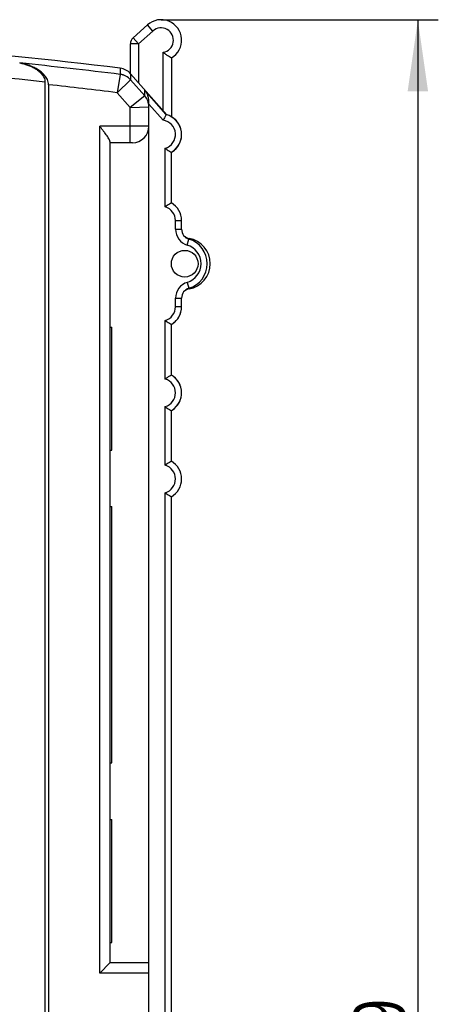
# Model space of a CAD drawing. Header units: millimetres. Extents: x 0 to 420, y 0 to 297.
# Tile 14 of 39: x 114 to 135, y 213 to 261. Entities that reach past the tile are written whole.
import ezdxf

# ---------------------------------------------------------------- set-up
doc = ezdxf.new("R2010")
doc.units = ezdxf.units.MM
doc.header["$LTSCALE"] = 23.1
doc.layers.get('0').update_dxf_attribs({"linetype": 'CONTINUOUS'})
for name, color, linetype in [('T-REX12-TA2-1XX_DXF_DIMENSION', 7, 'CONTINUOUS'), ('T-REX12-TA2-DXF_CONTINUOUS_LINE', 7, 'CONTINUOUS'), ('T-REX12-TXX_DXF_CONTINUOUS_LINE', 7, 'CONTINUOUS')]:
    doc.layers.add(name, color=color, linetype=linetype)
doc.styles.get("Standard").update_dxf_attribs({"font": 'txt', "width": 0.8})
doc.dimstyles.new('DIMSTYLE_3', dxfattribs={"dimtxt": 2.5, "dimasz": 3.5, "dimexe": 1, "dimexo": 0, "dimtad": 1, "dimdec": 0, "dimdsep": 46, "dimtxsty": 'Standard', "dimblk": '_FILLED', "dimblk1": '_FILLED', "dimblk2": '_FILLED', "dimcen": 0.09, "dimclrt": 5, "dimadec": 0, "dimazin": 0, "dimtp": 0.3, "dimtm": 0.3, "dimtfac": 1, "dimtdec": 0, "dimtofl": 0, "dimtmove": 0, "dimatfit": 3, "dimldrblk": '_FILLED', "dimfxl": 1, "dimtolj": 1, "dimarcsym": 0})

# ---------------------------------------------------------------- blocks, each defined once
blk = doc.blocks.new('_FILLED')
at = {"color": 0, "linetype": 'ByBlock'}
blk.add_solid([(0, 0), (-1, 0.143), (-1, -0.143)], dxfattribs=at)
blk = doc.blocks.new('*D3')
at = {"layer": 'T-REX12-TA2-1XX_DXF_DIMENSION', "color": 2, "linetype": 'Continuous'}
for p, q in [((121.277, 261.043), (134.812, 261.043)), ((133.812, 261.043), (133.812, 211.793)), ((133.812, 162.543), (133.812, 211.793)), ((101.777, 162.543), (134.812, 162.543))]:
    blk.add_line(p, q, dxfattribs=at)
at = {"layer": 'T-REX12-TA2-1XX_DXF_DIMENSION', "color": 2, "linetype": 'Continuous', "xscale": 3.5, "yscale": 3.5, "zscale": 3.5}
for p, rotation in [((133.812, 261.043), 90), ((133.812, 162.543), 270)]:
    blk.add_blockref('_FILLED', p, dxfattribs=dict(at, rotation=rotation))
at = {"layer": 'T-REX12-TA2-1XX_DXF_DIMENSION', "color": 5, "linetype": 'Continuous', "insert": (130.687, 211.793), "char_height": 2.5, "width": 5.89286, "attachment_point": 2, "rotation": 90, "line_spacing_factor": 0.9}
blk.add_mtext('99', dxfattribs=at)

msp = doc.modelspace()

# ---------------------------------------------------------------- linework, layer by layer
at = {"layer": 'T-REX12-TA2-DXF_CONTINUOUS_LINE', "color": 7, "linetype": 'Continuous'}
for p, q in [((114.3693, 258.9321), (114.3727, 258.9315)), ((121.5604, 256.4026), (119.7862, 258.4108)), ((115.6042, 258.0019), (115.6042, 186.8245)), ((115.7774, 257.8728), (115.7774, 186.9176)), ((120.6774, 199.5435), (120.6774, 257.0602)), ((118.7774, 255.1019), (118.7774, 215.0435)), ((119.8774, 255.0435), (118.7774, 255.0435)), ((121.7774, 252.1095), (121.7774, 254.5775)), ((122.2774, 250.8205), (122.2774, 251.2435)), ((122.2774, 247.0435), (122.2774, 247.4664)), ((118.7774, 246.0435), (118.8774, 246.0435)), ((118.8774, 240.0435), (118.8774, 246.0435)), ((121.7774, 243.7095), (121.7774, 246.1775)), ((121.7774, 239.5095), (121.7774, 241.9775)), ((118.7774, 240.0435), (118.8774, 240.0435)), ((121.7774, 169.4264), (121.7774, 237.7775)), ((118.7774, 237.2935), (118.8774, 237.2935)), ((118.8774, 224.7935), (118.8774, 237.2935)), ((118.7774, 224.7935), (118.8774, 224.7935)), ((118.7774, 222.0435), (118.8774, 222.0435)), ((118.8774, 216.0435), (118.8774, 222.0435)), ((118.7774, 216.0435), (118.8774, 216.0435)), ((118.7774, 215.0435), (118.2774, 214.5435)), ((120.6774, 215.0435), (118.7774, 215.0435))]:
    msp.add_line(p, q, dxfattribs=at)
at = {"layer": 'T-REX12-TA2-DXF_CONTINUOUS_LINE', "color": 9, "linetype": 'Continuous'}
for p, q in [((119.2825, 258.3764), (119.1307, 257.4837)), ((119.2826, 258.3769), (119.2825, 258.3764)), ((119.2843, 258.6752), (119.2826, 258.3769)), ((119.7862, 258.4108), (119.7848, 258.1142)), ((119.1307, 257.4837), (119.7828, 258.1121)), ((119.7828, 258.1121), (119.7848, 258.1142)), ((120.4765, 257.3269), (119.7848, 258.1142)), ((119.7674, 256.759), (119.1307, 257.4837)), ((120.4768, 257.3275), (120.4769, 257.6006)), ((121.5267, 256.4118), (120.4769, 257.6006)), ((120.4765, 257.3269), (119.7674, 256.759)), ((120.4768, 257.3275), (120.4765, 257.3269)), ((121.3688, 256.1375), (120.6774, 256.9205)), ((119.7674, 256.759), (120.6749, 256.8003)), ((119.7674, 255.0435), (119.7674, 256.759)), ((118.2774, 214.5435), (118.2774, 255.8435)), ((120.6774, 255.8435), (118.2774, 255.8435)), ((121.4774, 251.9143), (121.4774, 254.7727)), ((121.9774, 250.8205), (121.9774, 251.2435)), ((121.9774, 251.2435), (122.2774, 251.2435)), ((121.9774, 250.8205), (122.2774, 250.8205)), ((122.5489, 250.0539), (122.6346, 250.3414)), ((122.5489, 248.2331), (122.6346, 247.9456)), ((121.9774, 247.0435), (121.9774, 247.4664)), ((121.9774, 247.4664), (122.2774, 247.4664)), ((122.2774, 247.0435), (121.9774, 247.0435)), ((121.4774, 243.5143), (121.4774, 246.3727)), ((121.4774, 239.3143), (121.4774, 242.1727)), ((121.4774, 199.1579), (121.4774, 237.9727)), ((120.6774, 214.5435), (118.2774, 214.5435))]:
    msp.add_line(p, q, dxfattribs=at)
at = {"layer": 'T-REX12-TA2-DXF_CONTINUOUS_LINE', "color": 7, "linetype": 'Continuous'}
msp.add_circle((122.4274, 249.1435), 0.65, dxfattribs=at)
for centre, radius, start, end in [((88.7774, 10.5435), 250, 82.990881, 85.355945), ((119.1866, 257.8812), 0.8, 41.46055, 82.99088), ((121.2774, 255.4435), 1, 300, 75.55596), ((119.8774, 255.8435), 0.8, 270, 360), ((121.2774, 251.2435), 1, 0, 60), ((122.7774, 250.8205), 0.5, 180, 253.39845), ((122.2774, 249.1435), 1.25, 286.60155, 73.39845), ((122.7774, 247.4664), 0.5, 106.60155, 180), ((121.2774, 247.0435), 1, 300, 360), ((121.2774, 242.8435), 1, 300, 60), ((121.2774, 238.6435), 1, 300, 60)]:
    msp.add_arc(centre, radius, start, end, dxfattribs=at)
at = {"layer": 'T-REX12-TA2-DXF_CONTINUOUS_LINE', "color": 9, "linetype": 'Continuous'}
for centre, radius, start, end in [((88.7774, 10.5435), 249.7033, 82.982912, 84.116688), ((88.7774, 10.5435), 248.9083, 83.812766, 85.367091), ((119.1804, 257.5778), 0.8051, 41.57177, 82.71602), ((119.1863, 257.5811), 0.8016, 41.69055, 83.09688), ((88.7774, 10.5435), 248.7987, 82.992503, 83.769908), ((119.8726, 256.7986), 0.8023, 0.12194, 41.17832), ((119.8853, 256.8006), 0.7922, 0.02611, 41.69401), ((121.2774, 255.4435), 0.7, 286.60155, 82.49784), ((121.2774, 251.2435), 0.7, 0, 73.39845), ((122.7774, 250.8205), 0.8, 180, 253.39845), ((122.2774, 249.1435), 0.95, 286.60155, 73.39845), ((122.7774, 247.4664), 0.8, 106.60155, 180), ((121.2774, 247.0435), 0.7, 286.60155, 360), ((121.2774, 242.8435), 0.7, 286.60155, 73.39845), ((121.2774, 238.6435), 0.7, 286.60155, 73.39845)]:
    msp.add_arc(centre, radius, start, end, dxfattribs=at)
at = {"layer": 'T-REX12-TA2-DXF_CONTINUOUS_LINE', "color": 7, "linetype": 'Continuous'}
for points, knots in [([(114.3727, 258.9315), (114.4377, 258.9206), (114.567, 258.8934), (114.7576, 258.8364), (114.9438, 258.7618), (115.1234, 258.6677), (115.2929, 258.5506), (115.4196, 258.4298), (115.5051, 258.3161), (115.5583, 258.2201), (115.595, 258.1145), (115.6042, 258.0395), (115.6042, 258.0019)], [0, 0, 0, 0, 0.1194844, 0.23958, 0.3605488, 0.4827534, 0.6067444, 0.7334042, 0.7982541, 0.8643289, 0.9316953, 1, 1, 1, 1]), ([(115.7774, 257.8728), (115.7774, 257.9157), (115.7669, 258.0012), (115.725, 258.1216), (115.6642, 258.231), (115.5667, 258.3606), (115.4222, 258.4982), (115.2288, 258.6316), (115.024, 258.7387), (114.8117, 258.8236), (114.5943, 258.8884), (114.4468, 258.9192), (114.3727, 258.9315)], [0, 0, 0, 0, 0.0683057, 0.1356711, 0.2017451, 0.2665923, 0.3932503, 0.5172423, 0.6394472, 0.7604168, 0.8805131, 1, 1, 1, 1]), ([(120.6774, 257.0602), (120.6774, 257.1121), (120.6677, 257.2138), (120.6264, 257.3579), (120.563, 257.488), (120.5074, 257.5651), (120.4769, 257.6006)], [0, 0, 0, 0, 0.2649741, 0.5175341, 0.7611539, 1, 1, 1, 1]), ([(121.5267, 256.4118), (121.5219, 256.4041), (121.467, 256.314), (121.4141, 256.2226), (121.3688, 256.1375)], [0, 0, 0, 0, 0.0860327, 1, 1, 1, 1]), ([(118.7774, 255.1019), (118.7774, 255.1114), (118.7739, 255.1324), (118.7625, 255.1651), (118.7453, 255.2019), (118.7144, 255.2578), (118.6658, 255.3331), (118.5988, 255.4279), (118.5241, 255.528), (118.4443, 255.6315), (118.3616, 255.737), (118.3056, 255.8079), (118.2774, 255.8435)], [0, 0, 0, 0, 0.0316027, 0.0701629, 0.1154037, 0.1665453, 0.2830364, 0.4134807, 0.5532845, 0.699175, 0.8487251, 1, 1, 1, 1]), ([(121.4774, 254.7727), (121.5424, 254.7243), (121.6417, 254.6578), (121.7442, 254.5967), (121.7774, 254.5775)], [0, 0, 0, 0, 0.6784437, 1, 1, 1, 1]), ([(121.7774, 252.1095), (121.7442, 252.0903), (121.6417, 252.0292), (121.5424, 251.9627), (121.4774, 251.9143)], [0, 0, 0, 0, 0.3215563, 1, 1, 1, 1]), ([(121.4774, 246.3727), (121.5424, 246.3243), (121.6417, 246.2578), (121.7442, 246.1967), (121.7774, 246.1775)], [0, 0, 0, 0, 0.6784437, 1, 1, 1, 1]), ([(121.7774, 243.7095), (121.7442, 243.6903), (121.6417, 243.6292), (121.5424, 243.5627), (121.4774, 243.5143)], [0, 0, 0, 0, 0.3215563, 1, 1, 1, 1]), ([(121.4774, 242.1727), (121.5424, 242.1243), (121.6417, 242.0578), (121.7442, 241.9967), (121.7774, 241.9775)], [0, 0, 0, 0, 0.6784437, 1, 1, 1, 1]), ([(121.7774, 239.5095), (121.7442, 239.4903), (121.6417, 239.4292), (121.5424, 239.3627), (121.4774, 239.3143)], [0, 0, 0, 0, 0.3215563, 1, 1, 1, 1]), ([(121.4774, 237.9727), (121.5424, 237.9243), (121.6417, 237.8578), (121.7442, 237.7967), (121.7774, 237.7775)], [0, 0, 0, 0, 0.6784437, 1, 1, 1, 1])]:
    msp.add_open_spline(points, degree=3, knots=knots, dxfattribs=at)
at = {"layer": 'T-REX12-TA2-DXF_CONTINUOUS_LINE', "color": 9, "linetype": 'Continuous'}
msp.add_open_spline([(120.6749, 256.8003), (120.6756, 256.8004), (120.6762, 256.8004), (120.6774, 256.8007), (120.6774, 256.8009)], degree=3, knots=[0, 0, 0, 0, 0.7221995, 1, 1, 1, 1], dxfattribs=at)
at = {"layer": 'T-REX12-TXX_DXF_CONTINUOUS_LINE', "color": 7, "linetype": 'Continuous'}
for p, q in [((119.9108, 260.1627), (120.6108, 260.7888)), ((119.7774, 258.4202), (119.7774, 259.8646)), ((121.7774, 259.1775), (121.7774, 256.3095))]:
    msp.add_line(p, q, dxfattribs=at)
at = {"layer": 'T-REX12-TXX_DXF_CONTINUOUS_LINE', "color": 9, "linetype": 'Continuous'}
for p, q in [((120.8774, 260.4907), (120.6108, 260.7888)), ((120.1774, 259.8646), (120.8774, 260.4907)), ((120.1774, 259.8646), (119.7774, 259.8646)), ((119.9108, 260.1627), (120.1774, 259.8646)), ((120.1774, 259.8646), (120.1774, 257.968)), ((121.3774, 256.6098), (121.3774, 259.4519)), ((122.6432, 250.3747), (122.6372, 250.3405)), ((122.6432, 247.9123), (122.6372, 247.9464))]:
    msp.add_line(p, q, dxfattribs=at)
at = {"layer": 'T-REX12-TXX_DXF_CONTINUOUS_LINE', "color": 7, "linetype": 'Continuous'}
for centre, radius, start, end in [((121.2774, 260.0435), 1, 300, 131.8104), ((120.1774, 259.8646), 0.4, 131.81031, 180), ((121.2774, 255.4435), 1, 303.00141, 60), ((121.2774, 251.2435), 1, 0, 60), ((122.7295, 250.8672), 0.5, 229.58544, 260.06124), ((122.4274, 249.1435), 1.25, 279.93876, 80.06124), ((122.7295, 247.4198), 0.5, 99.93876, 130.4044), ((121.2774, 247.0435), 1, 302.96096, 359.99994), ((121.2774, 247.0435), 1, 300, 302.9303), ((121.2774, 242.8435), 1, 303.01581, 60), ((121.2774, 238.6435), 1, 300, 60)]:
    msp.add_arc(centre, radius, start, end, dxfattribs=at)
at = {"layer": 'T-REX12-TXX_DXF_CONTINUOUS_LINE', "color": 9, "linetype": 'Continuous'}
msp.add_arc((121.2774, 260.0435), 0.6, 279.59407, 131.81031, dxfattribs=at)
at = {"layer": 'T-REX12-TXX_DXF_CONTINUOUS_LINE', "color": 7, "linetype": 'Continuous'}
msp.add_open_spline([(121.7774, 259.1775), (121.7651, 259.1846), (121.7199, 259.211), (121.631, 259.2655), (121.5084, 259.3478), (121.4214, 259.4147), (121.3774, 259.4519)], degree=3, knots=[0, 0, 0, 0, 0.0881422, 0.3229927, 0.6443591, 1, 1, 1, 1], dxfattribs=at)

# ---------------------------------------------------------------- dimensions: what is measured, and where the dimension line sits
at = {"layer": 'T-REX12-TA2-1XX_DXF_DIMENSION', "color": 2, "linetype": 'Continuous'}
dim = msp.add_linear_dim(base=(133.8118837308, 261.0434919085), p1=(101.7774297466, 162.5434919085), p2=(121.2774297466, 261.0434919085), angle=90, dimstyle='DIMSTYLE_3', dxfattribs=at)
dim.commit()
dim.dimension.update_dxf_attribs({"geometry": '*D3', "text_midpoint": (133.8118837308, 211.4363480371), "dimtype": 160})

doc.saveas('drawing.dxf')
